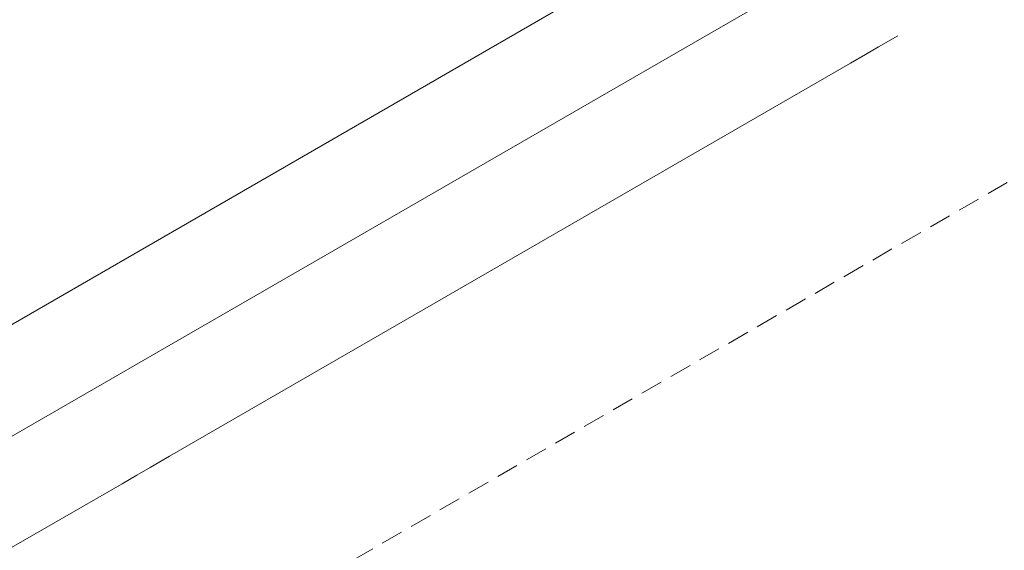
# Model space of a CAD drawing. Header units: millimetres. Extents: x 4480191 to 4481199, y -30324204 to -30323479.
# Tile 40 of 243: x 4480426.3 to 4480435.17, y -30324170.44 to -30324165.66. Entities that reach past the tile are written whole.
import ezdxf

# ---------------------------------------------------------------- set-up
doc = ezdxf.new("R2010")
doc.units = ezdxf.units.MM
doc.linetypes.add('JIS_02_2.0', pattern=[0.3, 0.2, -0.1])
doc.layers.add('DI-Elementos externos em vista', color=9, linetype='Continuous', lineweight=5)
doc.layers.add('DI-Área do detalhe', color=7, linetype='JIS_02_2.0', lineweight=9)

msp = doc.modelspace()

# ---------------------------------------------------------------- linework, layer by layer
at = {"layer": 'DI-Elementos externos em vista'}
for p, q in [((4480439.6404, -30324160.6627), (4480413.3725, -30324175.8285)), ((4480439.6404, -30324161.6706), (4480414.3887, -30324176.2497)), ((4480434.0364, -30324165.9066), (4480434.2105, -30324165.8061)), ((4480433.9167, -30324165.9758), (4480434.0364, -30324165.9066)), ((4480433.7822, -30324166.0534), (4480433.9167, -30324165.9758)), ((4480427.6505, -30324169.5936), (4480433.7822, -30324166.0534)), ((4480427.4764, -30324169.6941), (4480427.6505, -30324169.5936)), ((4480427.2222, -30324169.8408), (4480427.3567, -30324169.7632)), ((4480427.3567, -30324169.7632), (4480427.4764, -30324169.6941)), ((4480421.0904, -30324173.381), (4480427.2222, -30324169.8408))]:
    msp.add_line(p, q, dxfattribs=at)
at = {"layer": 'DI-Área do detalhe'}
msp.add_lwpolyline([(4480439.6404, -30324185.499), (4480416.5228, -30324198.846), (4480398.3891, -30324188.3765), (4480439.6404, -30324164.56)], dxfattribs=at)

doc.saveas('drawing.dxf')
